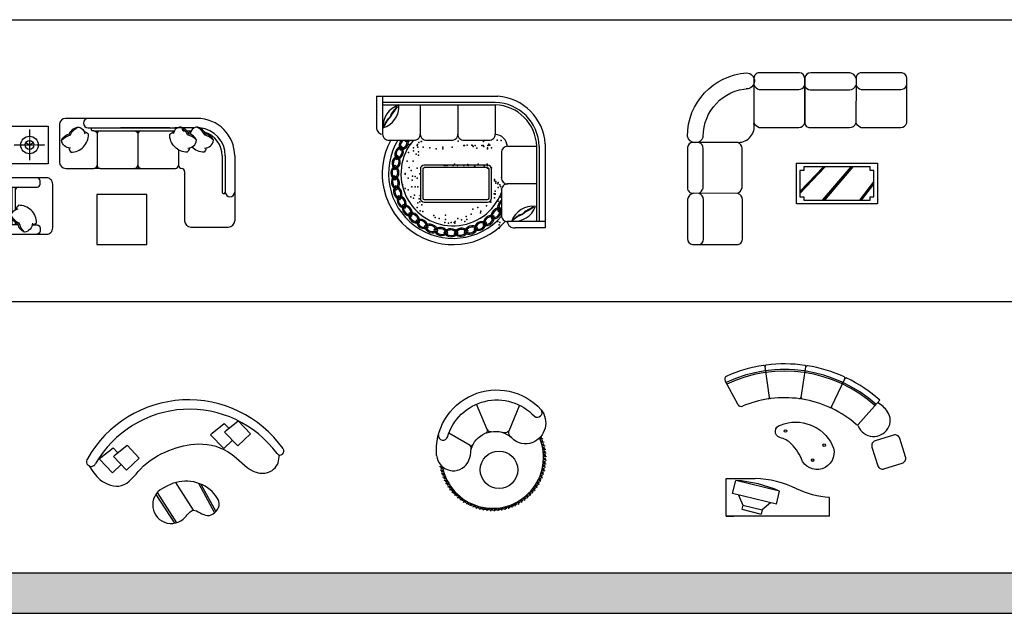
# Model space of a CAD drawing. Header units: millimetres. Extents: x -30782 to 40110, y 35885 to 73818.
# Tile 17 of 166: x -16086 to -349, y 35885 to 45369. Entities that reach past the tile are written whole.
import ezdxf

# ---------------------------------------------------------------- set-up
doc = ezdxf.new("R2010")
doc.units = ezdxf.units.MM
doc.linetypes.add('CENTER', pattern=[2, 1.25, -0.25, 0.25, -0.25])
doc.layers.add('L1', color=7, linetype='Continuous')

# ---------------------------------------------------------------- blocks, each defined once
blk = doc.blocks.new('A$C714C64AF')
for p, q in [((908, 1917, -5499), (908, 1317, -5499)), ((3108, 2017, -5499), (1005, 2017, -5499)), ((1365, 1867, -5499), (2793, 1867, -5499)), ((3508, 1417, -5499), (3508, 839, -5499)), ((3558, 1417, -5499), (3558, 839, -5499)), ((3708, 1417, -5499), (3708, 839, -5499)), ((1008, 1217, -5499), (1458, 1217, -5499)), ((1558, 1217, -5499), (1458, 1217, -5499)), ((1558, 1217, -5499), (2760, 1217, -5499)), ((2209, 1217, -5499), (2109, 1217, -5499)), ((2908, 1167, -5499), (2908, 381, -5499)), ((3708, 839, -5499), (3708, 381, -5499)), ((3008, 281, -5499), (3608, 281, -5499))]:
    blk.add_line(p, q)
at = {"elevation": -5499}
for points in [[(128, 1892), (728, 1892), (728, 1292), (128, 1292)], [(2306, 800), (1506, 800), (1506, 0), (2306, 0)]]:
    blk.add_lwpolyline(points, close=True, dxfattribs=at)
at = {"linetype": 'CENTER', "elevation": -5499}
for points in [[(428, 1837), (428, 1347)], [(183, 1592), (673, 1592)]]:
    blk.add_lwpolyline(points, dxfattribs=at)
at = {"elevation": -5499}
for points in [[(940, 1667, -0.14773), (1086, 1753, -0.213343), (1215, 1879)], [(1083, 1541, -0.356772), (940, 1667, -0.249542), (1070, 1771)], [(1058, 1544, 0.165541), (1089, 1478, 0.425989), (1370, 1765, 0.121523), (1303, 1804)], [(1066, 1760, -0.306663), (1215, 1879, -0.30633), (1312, 1770)], [(1456, 1817), (1438, 1817, -0.414214), (1418, 1837), (1418, 1847, -0.414214), (1438, 1867)], [(1458, 1817, -0.414214), (1508, 1767)], [(1558, 1817, 0.414214), (1508, 1767), (1508, 1267, 0.432452)], [(1558, 1817, 0.414214), (1508, 1767)], [(2670, 1867), (1884, 1867, 0.414214)], [(2109, 1817, -0.414214), (2159, 1767)], [(2209, 1817, 0.414214), (2159, 1767), (2159, 1267, 0.432452)], [(2209, 1817, 0.414214), (2159, 1767)], [(2982, 1544, -0.165541), (2951, 1478, -0.425989), (2670, 1765, -0.121523), (2737, 1804)], [(2974, 1760, 0.306663), (2825, 1879, 0.30633), (2727, 1770)], [(3068, 1867), (2753, 1867, 0.415492)], [(3100, 1667, 0.14773), (2954, 1753, 0.213343), (2825, 1879)], [(3013, 1867), (2891, 1867, 0.414214), (2871, 1847), (2871, 1837, 0.414214), (2891, 1817), (2963, 1817, 0.414214)], [(2957, 1541, 0.356772), (3100, 1667, 0.249542), (2970, 1771)], [(2964, 1785, -0.071865), (3006, 1804)], [(3243, 1760, 0.306663), (3094, 1879, 0.30633), (2997, 1770)], [(3369, 1667, 0.14773), (3223, 1753, 0.213343), (3094, 1879)], [(3226, 1541, 0.356772), (3369, 1667, 0.249542), (3239, 1771)], [(3251, 1544, -0.165541), (3220, 1478, -0.200231), (3022, 1559)], [(150, 505), (150, 917), (550, 917, 0.414214), (600, 967), (600, 1017, 0.414214), (550, 1067)], [(150, 505), (150, 917), (550, 917, 0.414214), (600, 967), (600, 1017, 0.414214), (550, 1067)], [(150, 505), (150, 897, -0.414214), (170, 917), (180, 917, -0.414214), (200, 897), (200, 555, -0.729729)], [(250, 917, 0.414214), (200, 867)], [(257, 324, -0.306663), (138, 474, -0.30633), (246, 571)], [(350, 198, -0.14773), (264, 345, -0.213343), (138, 474)], [(473, 317, 0.165541), (539, 347, 0.425989), (252, 628, 0.121523), (213, 562)], [(150, 337), (150, 422, -0.414213)], [(200, 355), (200, 337, -0.414214), (180, 317), (170, 317, -0.414214), (150, 337)], [(476, 342, -0.356772), (350, 198, -0.249542), (246, 328)], [(473, 317), (550, 317, -0.414214), (600, 267), (600, 217, -0.414214), (550, 167)]]:
    blk.add_lwpolyline(points, format="xyb", dxfattribs=at)
for points in [[(1458, 1817), (2743, 1817)], [(1884, 1867), (2670, 1867)], [(2944, 1817), (3012, 1817)], [(428, 1592), (367, 1627)], [(428, 1592), (489, 1627)], [(428, 1592), (428, 1522)], [(2810, 1515), (2810, 1267)], [(248, 317), (150, 317), (150, 422)]]:
    blk.add_lwpolyline(points, dxfattribs=at)
blk.add_lwpolyline([(0, 267, 0.414214), (100, 167), (700, 167, 0.414214), (800, 267), (800, 967, 0.414214), (700, 1067), (100, 1067, 0.414214), (0, 967)], format="xyb", close=True, dxfattribs=at)
for radius in [140, 70]:
    blk.add_circle((428, 1592, -5499), radius)
for centre, radius, start, end in [((1008, 1917, -5499), 100, 90, 180), ((1365, 1942, -5499), 75, 90, 270), ((3108, 1417, -5499), 600, 0, 90), ((3108, 1417, -5499), 450, 0, 84.5853), ((3108, 1417, -5499), 400, 0, 72.9371), ((1008, 1317, -5499), 100, 180, 270), ((1458, 1267, -5499), 50, 270, 0), ((1458, 1267, -5499), 50, 270, 0), ((1558, 1267, -5499), 50, 180, 270), ((1558, 1267, -5499), 50, 180, 270), ((2109, 1267, -5499), 50, 270, 0), ((2109, 1267, -5499), 50, 270, 0), ((2209, 1267, -5499), 50, 180, 270), ((2209, 1267, -5499), 50, 180, 270), ((2760, 1267, -5499), 50, 270, 0), ((2760, 1267, -5499), 50, 270, 0), ((2860, 1267, -5499), 50, 180, 270), ((2860, 1267, -5499), 50, 180, 270), ((2858, 1167, -5499), 50, 0, 90), ((3533, 839, -5499), 25, 180, 0), ((3633, 839, -5499), 75, 180, 0), ((3008, 381, -5499), 100, 180, 270), ((3608, 381, -5499), 100, 270, 0)]:
    blk.add_arc(centre, radius, start, end)
blk = doc.blocks.new('A$C2439112B')
for p, q in [((0, 2370), (1940, 2370)), ((0, 2370), (0, 1856)), ((100, 2370), (100, 1763)), ((1900, 2270), (100, 2270)), ((1900, 2230), (100, 2230)), ((338, 2209), (297, 2146)), ((324, 2204), (322, 2204)), ((322, 2204), (322, 2200)), ((327, 2207), (324, 2204)), ((328, 2209), (327, 2207)), ((331, 2209), (328, 2209)), ((700, 2230), (700, 1761)), ((1302, 2231), (1302, 1761)), ((1900, 2231), (1900, 1761)), ((253, 2089), (218, 2030)), ((224, 2048), (223, 2046)), ((226, 2048), (224, 2048)), ((227, 2055), (226, 2048)), ((228, 2057), (227, 2056)), ((227, 2056), (227, 2055)), ((230, 2064), (228, 2057)), ((231, 2074), (230, 2074)), ((230, 2074), (230, 2064)), ((232, 2075), (231, 2074)), ((233, 2082), (232, 2075)), ((235, 2082), (233, 2082)), ((237, 2083), (235, 2082)), ((238, 2090), (237, 2083)), ((239, 2090), (238, 2090)), ((240, 2091), (239, 2090)), ((241, 2098), (240, 2091)), ((244, 2098), (241, 2098)), ((246, 2103), (244, 2098)), ((247, 2103), (246, 2103)), ((248, 2104), (247, 2103)), ((250, 2105), (248, 2104)), ((252, 2107), (250, 2105)), ((253, 2107), (252, 2107)), ((297, 2146), (253, 2089)), ((255, 2109), (253, 2107)), ((256, 2112), (255, 2109)), ((257, 2112), (256, 2112)), ((260, 2119), (257, 2112)), ((261, 2120), (260, 2120)), ((260, 2120), (260, 2119)), ((262, 2122), (261, 2121)), ((261, 2121), (261, 2120)), ((263, 2124), (262, 2124)), ((262, 2124), (262, 2122)), ((264, 2126), (263, 2124)), ((265, 2129), (264, 2127)), ((264, 2127), (264, 2126)), ((268, 2129), (265, 2129)), ((270, 2134), (268, 2129)), ((271, 2134), (270, 2134)), ((274, 2143), (271, 2134)), ((276, 2143), (274, 2143)), ((277, 2144), (276, 2143)), ((279, 2145), (277, 2144)), ((281, 2148), (279, 2145)), ((285, 2148), (281, 2148)), ((286, 2150), (285, 2148)), ((287, 2150), (286, 2150)), ((292, 2152), (287, 2152)), ((287, 2152), (287, 2150)), ((293, 2157), (292, 2155)), ((292, 2155), (292, 2152)), ((294, 2157), (293, 2157)), ((296, 2158), (294, 2157)), ((297, 2160), (296, 2158)), ((299, 2162), (297, 2162)), ((297, 2162), (297, 2160)), ((300, 2170), (299, 2163)), ((299, 2163), (299, 2162)), ((301, 2170), (300, 2170)), ((304, 2171), (301, 2170)), ((305, 2178), (304, 2171)), ((308, 2178), (305, 2178)), ((311, 2182), (308, 2182)), ((308, 2182), (308, 2178)), ((312, 2185), (311, 2182)), ((313, 2186), (312, 2185)), ((314, 2187), (313, 2187)), ((313, 2187), (313, 2186)), ((315, 2188), (314, 2187)), ((318, 2195), (315, 2195)), ((315, 2195), (315, 2188)), ((319, 2196), (318, 2195)), ((320, 2199), (319, 2196)), ((322, 2200), (320, 2200)), ((320, 2200), (320, 2199)), ((130, 1910), (107, 1862)), ((114, 1894), (113, 1887)), ((115, 1895), (114, 1894)), ((116, 1899), (115, 1897)), ((115, 1897), (115, 1895)), ((117, 1899), (116, 1899)), ((119, 1900), (117, 1899)), ((120, 1902), (119, 1900)), ((122, 1904), (120, 1904)), ((120, 1904), (120, 1902)), ((123, 1913), (122, 1904)), ((126, 1913), (123, 1913)), ((128, 1917), (126, 1913)), ((129, 1917), (128, 1917)), ((131, 1922), (129, 1917)), ((167, 1972), (130, 1910)), ((133, 1922), (131, 1922)), ((134, 1929), (133, 1922)), ((135, 1930), (134, 1929)), ((136, 1930), (135, 1930)), ((138, 1937), (136, 1930)), ((139, 1938), (138, 1938)), ((138, 1938), (138, 1937)), ((141, 1945), (139, 1938)), ((142, 1946), (141, 1945)), ((143, 1946), (142, 1946)), ((145, 1951), (143, 1949)), ((143, 1949), (143, 1946)), ((148, 1954), (145, 1952)), ((145, 1952), (145, 1951)), ((150, 1957), (148, 1956)), ((148, 1956), (148, 1954)), ((151, 1964), (150, 1957)), ((152, 1964), (151, 1964)), ((154, 1966), (152, 1964)), ((156, 1968), (154, 1966)), ((157, 1968), (156, 1968)), ((159, 1971), (157, 1968)), ((160, 1973), (159, 1971)), ((161, 1973), (160, 1973)), ((163, 1974), (161, 1973)), ((164, 1976), (163, 1974)), ((166, 1978), (164, 1978)), ((164, 1978), (164, 1976)), ((168, 1987), (166, 1987)), ((166, 1987), (166, 1978)), ((218, 2030), (167, 1972)), ((170, 1991), (168, 1989)), ((168, 1989), (168, 1987)), ((171, 1991), (170, 1991)), ((173, 1994), (171, 1991)), ((174, 1996), (173, 1994)), ((178, 2000), (174, 1996)), ((180, 2003), (178, 2001)), ((178, 2001), (178, 2000)), ((182, 2005), (180, 2003)), ((185, 2005), (182, 2005)), ((187, 2008), (185, 2006)), ((185, 2006), (185, 2005)), ((190, 2010), (187, 2010)), ((187, 2010), (187, 2008)), ((191, 2012), (190, 2010)), ((194, 2015), (191, 2012)), ((195, 2015), (194, 2015)), ((202, 2022), (195, 2015)), ((204, 2023), (202, 2023)), ((202, 2023), (202, 2022)), ((205, 2024), (204, 2023)), ((207, 2025), (205, 2024)), ((208, 2027), (207, 2025)), ((211, 2027), (208, 2027)), ((212, 2034), (211, 2027)), ((213, 2035), (212, 2034)), ((216, 2035), (213, 2035)), ((218, 2042), (216, 2035)), ((220, 2044), (218, 2042)), ((223, 2046), (220, 2045)), ((220, 2045), (220, 2044)), ((107, 1866), (106, 1865)), ((108, 1869), (107, 1868)), ((107, 1868), (107, 1866)), ((109, 1878), (108, 1877)), ((108, 1877), (108, 1869)), ((111, 1878), (109, 1878)), ((113, 1886), (111, 1886)), ((111, 1886), (111, 1878)), ((113, 1887), (113, 1886)), ((186, 1670), (614, 1670)), ((788, 1670), (1202, 1670)), ((1386, 1670), (1800, 1670)), ((2700, 1610), (2700, 270)), ((2000, 1485), (2000, 1056)), ((2561, 1570), (2093, 1570)), ((2560, 1570), (2560, 970)), ((2600, 1570), (2600, 970)), ((1777, 1269), (765, 1269)), ((703, 1206), (703, 742)), ((742, 1206), (742, 742)), ((1777, 1230), (765, 1230)), ((1800, 742), (1800, 1206)), ((1839, 742), (1839, 1206)), ((2560, 970), (2092, 970)), ((2561, 970), (2093, 970)), ((2560, 970), (2560, 370)), ((2600, 970), (2600, 370)), ((2000, 884), (2000, 455)), ((765, 719), (1777, 719)), ((765, 680), (1777, 680)), ((2333, 482), (2263, 449)), ((2287, 473), (2284, 472)), ((2290, 474), (2287, 473)), ((2292, 473), (2290, 474)), ((2293, 474), (2292, 473)), ((2295, 474), (2293, 474)), ((2296, 477), (2295, 474)), ((2300, 475), (2296, 477)), ((2302, 477), (2300, 475)), ((2305, 478), (2302, 477)), ((2306, 477), (2305, 478)), ((2315, 481), (2306, 477)), ((2315, 482), (2315, 481)), ((2317, 481), (2315, 482)), ((2319, 482), (2317, 481)), ((2320, 482), (2319, 482)), ((2322, 484), (2320, 482)), ((2326, 483), (2322, 484)), ((2329, 489), (2326, 483)), ((2331, 489), (2329, 489)), ((2333, 488), (2331, 489)), ((2388, 522), (2333, 482)), ((2338, 494), (2333, 488)), ((2341, 494), (2338, 494)), ((2341, 495), (2341, 494)), ((2344, 495), (2341, 495)), ((2346, 497), (2344, 495)), ((2348, 496), (2346, 497)), ((2352, 502), (2348, 496)), ((2354, 503), (2352, 503)), ((2352, 503), (2352, 502)), ((2357, 509), (2354, 503)), ((2361, 518), (2357, 509)), ((2362, 517), (2361, 518)), ((2364, 518), (2362, 517)), ((2368, 524), (2364, 518)), ((2370, 523), (2368, 524)), ((2371, 523), (2370, 523)), ((2375, 529), (2371, 523)), ((2376, 529), (2375, 529)), ((2378, 529), (2376, 529)), ((2382, 535), (2378, 529)), ((2384, 534), (2382, 535)), ((2388, 537), (2384, 534)), ((2452, 557), (2388, 522)), ((2389, 537), (2388, 537)), ((2390, 538), (2389, 537)), ((2393, 538), (2390, 538)), ((2395, 539), (2393, 538)), ((2396, 539), (2395, 539)), ((2399, 540), (2396, 539)), ((2401, 542), (2399, 540)), ((2402, 541), (2401, 542)), ((2407, 547), (2402, 541)), ((2407, 548), (2407, 547)), ((2408, 547), (2407, 548)), ((2409, 548), (2408, 547)), ((2410, 549), (2409, 548)), ((2411, 551), (2410, 549)), ((2412, 551), (2411, 551)), ((2414, 551), (2412, 551)), ((2416, 554), (2414, 552)), ((2414, 552), (2414, 551)), ((2418, 553), (2416, 554)), ((2422, 556), (2418, 553)), ((2423, 556), (2422, 556)), ((2429, 563), (2423, 556)), ((2431, 562), (2429, 563)), ((2433, 563), (2431, 562)), ((2436, 563), (2433, 563)), ((2438, 565), (2436, 563)), ((2442, 563), (2438, 565)), ((2444, 565), (2442, 563)), ((2445, 564), (2444, 565)), ((2446, 566), (2445, 564)), ((2450, 564), (2446, 566)), ((2451, 567), (2450, 564)), ((2453, 568), (2451, 567)), ((2515, 598), (2452, 557)), ((2454, 568), (2453, 568)), ((2455, 568), (2454, 568)), ((2457, 570), (2455, 568)), ((2458, 571), (2457, 570)), ((2460, 570), (2458, 571)), ((2461, 571), (2460, 570)), ((2464, 577), (2461, 571)), ((2465, 577), (2464, 577)), ((2468, 577), (2465, 577)), ((2472, 583), (2468, 577)), ((2475, 581), (2472, 583)), ((2477, 585), (2475, 581)), ((2479, 585), (2477, 585)), ((2481, 586), (2479, 585)), ((2483, 587), (2481, 586)), ((2483, 588), (2483, 587)), ((2484, 587), (2483, 588)), ((2486, 588), (2484, 587)), ((2488, 594), (2486, 588)), ((2490, 593), (2488, 594)), ((2492, 594), (2490, 593)), ((2494, 596), (2492, 594)), ((2494, 597), (2494, 596)), ((2497, 596), (2494, 597)), ((2498, 600), (2497, 596)), ((2501, 599), (2498, 600)), ((2504, 600), (2501, 599)), ((2506, 602), (2504, 600)), ((2509, 600), (2506, 602)), ((2560, 370), (2092, 370)), ((2700, 370), (2093, 370)), ((2204, 408), (2164, 373)), ((2166, 377), (2164, 377)), ((2168, 379), (2166, 378)), ((2166, 378), (2166, 377)), ((2171, 386), (2168, 379)), ((2172, 387), (2171, 386)), ((2173, 386), (2172, 387)), ((2177, 394), (2173, 386)), ((2179, 393), (2177, 394)), ((2183, 400), (2179, 394)), ((2179, 394), (2179, 393)), ((2185, 401), (2183, 400)), ((2187, 403), (2185, 402)), ((2185, 402), (2185, 401)), ((2188, 403), (2187, 403)), ((2190, 403), (2188, 403)), ((2192, 405), (2190, 403)), ((2192, 406), (2192, 405)), ((2194, 405), (2192, 406)), ((2199, 413), (2194, 405)), ((2201, 412), (2199, 413)), ((2205, 416), (2201, 412)), ((2263, 449), (2204, 408)), ((2206, 415), (2205, 416)), ((2210, 418), (2206, 415)), ((2211, 418), (2210, 418)), ((2215, 424), (2211, 418)), ((2217, 424), (2215, 424)), ((2218, 424), (2217, 424)), ((2223, 429), (2218, 424)), ((2223, 430), (2223, 429)), ((2224, 430), (2223, 430)), ((2228, 436), (2224, 430)), ((2229, 436), (2228, 436)), ((2231, 436), (2229, 436)), ((2235, 439), (2231, 438)), ((2231, 438), (2231, 436)), ((2238, 441), (2235, 440)), ((2235, 440), (2235, 439)), ((2239, 443), (2238, 441)), ((2241, 443), (2239, 443)), ((2245, 449), (2241, 443)), ((2246, 448), (2245, 449)), ((2249, 449), (2246, 448)), ((2251, 451), (2249, 449)), ((2252, 450), (2251, 451)), ((2255, 452), (2252, 450)), ((2257, 453), (2255, 452)), ((2258, 453), (2257, 453)), ((2260, 453), (2258, 453)), ((2262, 455), (2260, 453)), ((2262, 456), (2262, 455)), ((2264, 455), (2262, 456)), ((2268, 464), (2264, 455)), ((2270, 463), (2268, 464)), ((2271, 465), (2270, 463)), ((2273, 467), (2271, 465)), ((2274, 466), (2273, 467)), ((2277, 467), (2274, 466)), ((2279, 469), (2277, 467)), ((2284, 471), (2279, 469)), ((2284, 472), (2284, 471)), ((2700, 270), (2215, 270))]:
    blk.add_line(p, q)
for centre, radius, start, end in [((1883, 1553), 819, 4.0176, 85.9824), ((-1, 2210), 362, 286.9741, 3.5511), ((466, 1886), 362, 106.9741, 183.5511), ((1883, 1553), 719, 1.3632, 88.652), ((1883, 1553), 679, 1.4445, 88.5726), ((107, 1871), 108, 187.6347, 266.3152), ((193, 1762), 92.9, 179.5378, 274.4121), ((607, 1762), 92.9, 265.5879, 0.4622), ((795, 1762), 92.9, 179.5378, 274.4121), ((1209, 1762), 92.9, 265.5879, 0.4622), ((1393, 1762), 92.9, 179.5378, 274.4121), ((1807, 1762), 92.9, 265.5879, 0.4622), ((1883, 1553), 211, 4.5991, 85.4009), ((1224, 1131), 1131, 151.5303, 317.9993), ((1224, 1131), 1031, 148.4701, 318.8621), ((494, 1574), 132, 133.8514, 207.9409), ((379, 1644), 132, 269.7272, 11.0914), ((494, 1574), 112, 121.7847, 201.8082), ((379, 1644), 112, 275.8599, 13.1064), ((1224, 1131), 831, 139.5451, 339.0908), ((585, 1694), 132, 190.7775, 197.9409), ((483, 1783), 132, 259.7272, 300.7348), ((382, 1297), 132, 109.0779, 227.9409), ((426, 1441), 132, 99.0779, 217.9409), ((250, 1323), 132, 289.7272, 48.5902), ((426, 1441), 112, 105.8599, 211.8082), ((300, 1489), 132, 279.7272, 38.5902), ((300, 1489), 112, 285.8599, 31.8082), ((2093, 1478), 92.9, 89.5378, 184.4121), ((363, 1148), 132, 119.0779, 237.9409), ((382, 1297), 112, 115.8599, 221.8082), ((229, 1151), 132, 299.7272, 58.5902), ((250, 1323), 112, 295.8599, 41.8082), ((765, 1206), 62.4, 90, 180), ((1777, 1206), 62.4, 0, 90), ((363, 1148), 112, 125.8599, 231.8082), ((229, 1151), 112, 305.8599, 51.8082), ((765, 1206), 23.4, 90, 180), ((1777, 1206), 23.4, 0, 90), ((371, 998), 132, 129.0779, 247.9409), ((371, 998), 112, 135.8599, 241.8082), ((238, 978), 132, 309.7272, 68.5902), ((238, 978), 112, 315.8599, 61.8082), ((2093, 1063), 92.9, 175.5879, 270.4622), ((2093, 1063), 92.9, 175.5879, 270.4622), ((2093, 877), 92.9, 89.5378, 184.4121), ((405, 852), 132, 139.0779, 257.9409), ((405, 852), 112, 145.8599, 251.8082), ((277, 809), 132, 319.7272, 78.5902), ((277, 809), 112, 325.8599, 71.8082), ((463, 714), 132, 149.0779, 267.9409), ((345, 649), 132, 329.7272, 88.5902), ((463, 714), 112, 155.8599, 261.8082), ((345, 649), 112, 335.8599, 81.8082), ((545, 588), 132, 159.0779, 277.9409), ((440, 503), 132, 339.7272, 98.5902), ((765, 742), 62.4, 180, 270), ((765, 742), 23.4, 180, 270), ((1777, 742), 23.4, 270, 0), ((1777, 742), 62.4, 270, 0), ((2069, 590), 132, 121.5958, 208.5902), ((2069, 590), 112, 128.1388, 201.8082), ((545, 588), 112, 165.8599, 271.8082), ((440, 503), 112, 345.8599, 91.8082), ((647, 478), 132, 169.0779, 287.9409), ((558, 377), 132, 349.7272, 108.5902), ((647, 478), 112, 175.8599, 281.8082), ((558, 377), 112, 355.8599, 101.8082), ((1965, 452), 132, 79.7272, 198.5902), ((1863, 540), 132, 259.0779, 17.9409), ((1965, 452), 112, 85.8599, 191.8082), ((1863, 540), 112, 265.8599, 11.8082), ((1954, 660), 132, 269.0779, 290.5082), ((1954, 660), 112, 275.8599, 294.391), ((2502, 251), 362, 83.2392, 159.8162), ((2204, 735), 362, 263.2392, 339.8162), ((697, 272), 132, 359.7272, 118.5902), ((767, 388), 132, 179.0779, 297.9409), ((697, 272), 112, 5.8599, 111.8082), ((767, 388), 112, 185.8599, 291.8082), ((852, 194), 132, 9.7272, 128.5902), ((1627, 357), 132, 239.0779, 357.9409), ((1692, 238), 132, 59.7272, 178.5902), ((1692, 238), 112, 65.8599, 171.8082), ((1627, 357), 112, 245.8599, 351.8082), ((1838, 333), 132, 69.7272, 188.5902), ((1753, 438), 132, 249.0779, 7.9409), ((1838, 333), 112, 75.8599, 181.8082), ((1753, 438), 112, 255.8599, 1.8082), ((2093, 462), 92.9, 175.5879, 270.4622), ((2093, 462), 92.9, 175.5879, 270.4622), ((2201, 376), 108, 183.6848, 277.6347), ((901, 319), 132, 189.0779, 307.9409), ((852, 194), 112, 15.8599, 121.8082), ((901, 319), 112, 195.8599, 301.8082), ((1018, 143), 132, 19.7272, 138.5902), ((1044, 275), 132, 199.0779, 317.9409), ((1018, 143), 112, 25.8599, 131.8082), ((1044, 275), 112, 205.8599, 311.8082), ((1190, 122), 132, 29.7272, 148.5902), ((1193, 257), 132, 209.0779, 327.9409), ((1190, 122), 112, 35.8599, 141.8082), ((1193, 257), 112, 215.8599, 321.8082), ((1364, 131), 132, 39.7272, 158.5902), ((1343, 264), 132, 219.0779, 337.9409), ((1364, 131), 112, 45.8599, 151.8082), ((1343, 264), 112, 225.8599, 331.8082), ((1533, 170), 132, 49.7272, 168.5902), ((1489, 298), 132, 229.0779, 347.9409), ((1533, 170), 112, 55.8599, 161.8082), ((1489, 298), 112, 235.8599, 341.8082)]:
    blk.add_arc(centre, radius, start, end)
for p in [(524, 1598), (552, 1613), (652, 1584), (659, 1598), (680, 1634), (715, 1648), (722, 1648), (1305, 1655), (1400, 1584), (1407, 1584), (1450, 1591), (1528, 1591), (1535, 1584), (1577, 1584), (1684, 1584), (1705, 1584), (1712, 1648), (1783, 1584), (1797, 1606), (1804, 1591), (1811, 1591), (1931, 1669), (1995, 1662), (515, 1471), (593, 1549), (593, 1499), (635, 1443), (664, 1556), (671, 1485), (671, 1428), (749, 1556), (855, 1549), (954, 1528), (954, 1528), (1060, 1556), (1063, 1532), (1209, 1556), (1549, 1570), (1606, 1542), (1719, 1570), (1776, 1549), (1776, 1528), (1839, 1549), (494, 1336), (586, 1336), (1084, 1264), (1105, 1264), (1129, 1263), (1226, 1264), (1247, 1285), (1297, 1264), (1396, 1263), (1460, 1278), (1467, 1264), (1629, 1285), (1771, 1285), (1774, 1263), (458, 1138), (458, 1124), (522, 1230), (557, 1187), (650, 1223), (695, 1130), (1566, 1250), (1573, 1250), (1722, 1257), (1778, 1222), (1840, 1229), (416, 961), (508, 1060), (572, 1031), (579, 1095), (621, 1088), (650, 1060), (1889, 1039), (1889, 1017), (1910, 1010), (1910, 982), (1939, 969), (1946, 991), (1974, 954), (2000, 1070), (2093, 970), (458, 897), (508, 876), (565, 925), (607, 790), (621, 925), (664, 925), (1882, 812), (1896, 852), (1896, 812), (1896, 805), (1946, 913), (1981, 928), (2000, 884), (384, 775), (550, 762), (593, 741), (664, 670), (685, 734), (692, 684), (699, 783), (727, 635), (1828, 676), (1889, 748), (1939, 701), (1946, 694), (1988, 757), (650, 592), (699, 542), (742, 528), (1514, 486), (1542, 564), (1620, 592), (1662, 507), (1669, 535), (1761, 620), (1953, 531), (1960, 545), (919, 464), (940, 436), (1004, 415), (1096, 351), (1103, 472), (1103, 401), (1152, 344), (1195, 351), (1244, 351), (1252, 344), (1259, 372), (1301, 415), (1358, 394), (1414, 372), (1436, 450), (1443, 401), (1939, 368), (1960, 318), (1974, 353), (2000, 470), (1960, 261)]:
    blk.add_point(p)
blk = doc.blocks.new('A$C2F471D6A')
for p, q in [((2696, 2657), (2692, 1940)), ((1797, 841), (2183, 1243)), ((1797, 834), (2190, 1243)), ((1797, 826), (2197, 1243)), ((1797, 819), (2204, 1243)), ((1797, 849), (2175, 1243)), ((2161, 710), (2615, 1243)), ((2169, 710), (2622, 1243)), ((2176, 710), (2630, 1243)), ((2183, 710), (2637, 1243)), ((2190, 710), (2644, 1243)), ((2197, 710), (2651, 1243)), ((2755, 710), (2980, 1001)), ((2763, 710), (2981, 992)), ((2770, 710), (2981, 983)), ((2777, 710), (2981, 973)), ((2784, 710), (2981, 964)), ((807, 818), (90, 821))]:
    blk.add_line(p, q)
for points in [[(0, 1730, -0.393715), (947, 2745)], [(947, 2745, -1), (938, 2487, 1)], [(1061, 1940, 0.132391), (1146, 1873), (1779, 1873, 0.326313), (1875, 1944), (1875, 2657, 0.389129), (1793, 2746), (1150, 2746, 0.426582), (1064, 2657, 0.287811)], [(1061, 2546, 0.132391), (1146, 2479), (1779, 2479, 0.287096), (1869, 2536)], [(1878, 2536, 0.331063), (1960, 2475), (2433, 2475)], [(2433, 2475), (2592, 2475, 0.316456), (2692, 2546, 0.132391), (2777, 2479), (3410, 2479, 0.287096), (3501, 2536)], [(252, 1720), (252, 1729, -0.399385), (979, 2494)], [(813, 1633, 0.469502), (1064, 1935, -1.204519)], [(252, 1720, -0.77294), (0, 1730, -1)], [(257, 559), (257, 718, 0.316456), (187, 818, 0.132391), (254, 903), (254, 1535, 0.326313), (183, 1632), (181, 1632, 0.389129)], [(181, 0, 0.385191), (257, 85), (257, 559)]]:
    blk.add_lwpolyline(points, format="xyb")
for points in [[(2433, 1870), (2592, 1870, 0.316456), (2692, 1940, 0.132391), (2777, 1873), (3410, 1873, 0.326313), (3506, 1944), (3506, 2657, 0.389129), (3425, 2746), (2781, 2746, 0.426582), (2696, 2657, 0.287811), (2596, 2746), (1971, 2746, 0.366167), (1875, 2665), (1875, 1955, 0.414362), (1960, 1870)], [(878, 559), (878, 718, 0.316456), (807, 818, 0.132391), (874, 903), (874, 1535, 0.326313), (804, 1632), (90, 1632, 0.389129), (1, 1550), (1, 906, 0.426582), (90, 821, 0.287811), (1, 721), (1, 96, 0.366167), (83, 0), (792, 0, 0.414362), (878, 85)]]:
    blk.add_lwpolyline(points, format="xyb", close=True)
blk.add_lwpolyline([(1064, 2657), (1061, 1940)])
for points in [[(1742, 652), (1742, 1300), (3038, 1300), (3038, 652)], [(2981, 1186), (2920, 1186), (2920, 1243), (1860, 1243), (1860, 1186), (1797, 1186), (1797, 762), (1860, 762), (1860, 709), (2920, 709), (2920, 762), (2981, 762)]]:
    blk.add_lwpolyline(points, close=True)
blk = doc.blocks.new('A$C3EC50241')
for p, q in [((1424, 654), (1703, 210)), ((1792, 642), (2047, 170)), ((1131, 495), (1439, 11)), ((1828, 628), (2069, 191)), ((1109, 465), (1408, 4))]:
    blk.add_line(p, q)
for points in [[(2333, 1330), (2194, 1199), (1983, 1417), (2009, 1444), (2202, 1598), (2274, 1521)], [(557, 941), (417, 810), (206, 1029), (232, 1055), (425, 1209), (497, 1132)]]:
    blk.add_lwpolyline(points)
for points in [[(2232, 1487), (2426, 1642), (2620, 1433), (2418, 1242), (2206, 1461)], [(456, 1099), (649, 1253), (844, 1044), (641, 854), (430, 1072)]]:
    blk.add_lwpolyline(points, close=True)
for centre, radius, start, end in [((1630, 120), 1855, 35.4188, 150.4691), ((1647, 91), 1734, 36.2185, 150.0975), ((3094, 1155), 61.9, 219.4991, 39.4991), ((75, 988), 75.5, 142.1076, 335.1072), ((1588, 59), 617, 50.9718, 122.7238), ((1356, 298), 298, 109.7527, 318.3146)]:
    blk.add_arc(centre, radius, start, end)
blk.add_open_spline([(45, 919), (94, 839), (206, 660), (609, 524), (880, 941), (1288, 1182), (1807, 1315), (2321, 1180), (2572, 838), (2893, 773), (3075, 926), (3079, 1052), (3080, 1095)], degree=3, knots=[0, 0, 0, 0, 280.278128, 634.096231, 1036.308239, 1579.96714, 2063.779604, 2608.401032, 3054.768873, 3273.17217, 3516.561775, 3643.990105, 3643.990105, 3643.990105, 3643.990105])
blk.add_spline([(1578, 99), (1707, 210), (1934, 125), (2119, 282), (1977, 539)], degree=3)
blk = doc.blocks.new('A$C7F577887')
for p, q in [((809, 1303), (637, 1710)), ((1325, 1695), (1154, 1278)), ((536, 1048), (197, 1249)), ((1655, 1174), (1677, 1191)), ((1658, 1164), (1685, 1177)), ((1658, 1148), (1703, 1161)), ((1660, 1156), (1688, 1166)), ((1674, 1122), (1697, 1137)), ((1675, 1096), (1722, 1106)), ((1676, 1111), (1705, 1123)), ((1679, 1103), (1707, 1111)), ((1689, 1043), (1736, 1049)), ((1690, 1068), (1714, 1082)), ((1691, 1058), (1720, 1067)), ((1693, 1050), (1722, 1056)), ((1700, 989), (1747, 992)), ((1702, 1014), (1727, 1026)), ((1703, 1004), (1732, 1011)), ((1704, 995), (1733, 999)), ((1711, 959), (1736, 970)), ((1711, 949), (1741, 954)), ((1707, 934), (1754, 934)), ((1709, 824), (1756, 817)), ((1710, 879), (1757, 876)), ((1711, 940), (1740, 942)), ((1713, 793), (1741, 798)), ((1714, 829), (1744, 827)), ((1715, 904), (1742, 913)), ((1715, 893), (1745, 897)), ((1715, 885), (1744, 885)), ((1715, 838), (1745, 839)), ((1716, 848), (1743, 855)), ((93, 712), (47, 707)), ((105, 658), (59, 650)), ((90, 705), (61, 700)), ((91, 697), (62, 689)), ((92, 686), (67, 673)), ((102, 651), (74, 644)), ((104, 643), (75, 633)), ((106, 632), (82, 618)), ((1685, 660), (1729, 645)), ((1691, 665), (1719, 657)), ((1693, 673), (1723, 668)), ((1696, 714), (1742, 701)), ((1697, 683), (1724, 684)), ((1702, 719), (1731, 713)), ((1704, 727), (1734, 724)), ((1705, 769), (1751, 759)), ((1707, 738), (1735, 741)), ((1710, 774), (1739, 770)), ((1711, 782), (1742, 781)), ((121, 605), (75, 594)), ((118, 598), (90, 589)), ((121, 590), (93, 578)), ((140, 553), (95, 540)), ((123, 579), (100, 563)), ((138, 546), (110, 535)), ((141, 538), (114, 524)), ((163, 503), (119, 486)), ((144, 528), (122, 510)), ((161, 495), (134, 483)), ((164, 488), (138, 472)), ((168, 478), (148, 459)), ((1620, 475), (1647, 469)), ((1628, 505), (1668, 481)), ((1635, 508), (1661, 495)), ((1639, 516), (1667, 505)), ((1644, 525), (1672, 521)), ((1650, 556), (1692, 534)), ((1657, 559), (1684, 548)), ((1660, 567), (1689, 558)), ((1665, 576), (1693, 574)), ((1669, 607), (1712, 589)), ((1676, 611), (1703, 602)), ((1679, 619), (1708, 612)), ((1683, 629), (1711, 629)), ((189, 454), (146, 435)), ((187, 447), (162, 432)), ((191, 439), (166, 422)), ((218, 407), (176, 385)), ((196, 430), (177, 409)), ((217, 400), (192, 384)), ((221, 393), (198, 374)), ((227, 383), (209, 362)), ((250, 363), (210, 337)), ((250, 355), (226, 337)), ((255, 348), (232, 328)), ((260, 339), (244, 317)), ((285, 320), (247, 292)), ((1506, 322), (1538, 288)), ((1513, 323), (1535, 303)), ((1519, 329), (1544, 311)), ((1527, 337), (1552, 325)), ((1541, 365), (1575, 333)), ((1548, 366), (1571, 348)), ((1554, 373), (1579, 356)), ((1561, 381), (1587, 371)), ((1573, 410), (1610, 380)), ((1580, 412), (1604, 395)), ((1585, 419), (1612, 404)), ((1592, 427), (1619, 419)), ((1602, 456), (1641, 429)), ((1609, 459), (1634, 444)), ((1614, 466), (1641, 453)), ((285, 312), (263, 293)), ((291, 306), (270, 284)), ((297, 298), (283, 274)), ((323, 280), (287, 250)), ((324, 273), (303, 252)), ((330, 267), (310, 243)), ((337, 258), (324, 234)), ((364, 243), (330, 210)), ((365, 235), (346, 213)), ((371, 230), (354, 205)), ((379, 222), (368, 197)), ((407, 209), (375, 174)), ((409, 201), (391, 178)), ((415, 196), (399, 170)), ((423, 189), (414, 163)), ((452, 177), (423, 140)), ((454, 170), (438, 145)), ((461, 165), (447, 138)), ((470, 158), (462, 132)), ((1339, 178), (1361, 137)), ((1347, 177), (1362, 153)), ((1354, 182), (1373, 158)), ((1363, 187), (1385, 169)), ((1384, 210), (1409, 170)), ((1392, 210), (1409, 186)), ((1399, 214), (1419, 192)), ((1408, 220), (1431, 204)), ((1427, 245), (1455, 206)), ((1435, 245), (1454, 222)), ((1442, 250), (1463, 229)), ((1450, 256), (1474, 242)), ((1468, 282), (1498, 246)), ((1476, 283), (1496, 261)), ((1482, 288), (1505, 269)), ((1490, 295), (1514, 282)), ((500, 149), (473, 110)), ((502, 141), (488, 116)), ((510, 137), (497, 109)), ((518, 131), (513, 104)), ((549, 124), (525, 83)), ((552, 116), (539, 90)), ((559, 113), (549, 84)), ((569, 107), (565, 80)), ((599, 102), (578, 60)), ((603, 95), (592, 68)), ((611, 92), (602, 63)), ((620, 87), (618, 59)), ((651, 84), (633, 40)), ((656, 77), (646, 49)), ((664, 74), (657, 45)), ((673, 70), (673, 43)), ((705, 69), (689, 24)), ((709, 63), (702, 34)), ((717, 61), (713, 30)), ((727, 57), (729, 29)), ((759, 58), (747, 12)), ((764, 52), (758, 23)), ((772, 50), (769, 20)), ((782, 48), (786, 20)), ((813, 51), (804, 4)), ((819, 45), (815, 16)), ((827, 44), (827, 14)), ((837, 42), (843, 15)), ((868, 47), (863, 0)), ((874, 42), (873, 12)), ((882, 41), (884, 11)), ((893, 40), (900, 13)), ((924, 47), (921, 0)), ((930, 42), (930, 13)), ((938, 42), (942, 12)), ((949, 42), (958, 16)), ((979, 51), (979, 4)), ((985, 46), (987, 17)), ((993, 47), (999, 17)), ((1004, 47), (1015, 22)), ((1033, 58), (1037, 11)), ((1040, 54), (1044, 25)), ((1048, 56), (1056, 26)), ((1059, 56), (1071, 32)), ((1087, 70), (1094, 23)), ((1094, 66), (1101, 37)), ((1102, 68), (1112, 39)), ((1113, 69), (1127, 46)), ((1140, 84), (1150, 38)), ((1148, 81), (1156, 53)), ((1155, 84), (1167, 56)), ((1166, 86), (1182, 63)), ((1192, 103), (1205, 58)), ((1200, 100), (1210, 73)), ((1207, 103), (1221, 76)), ((1218, 106), (1235, 84)), ((1243, 125), (1259, 80)), ((1250, 123), (1262, 96)), ((1258, 126), (1273, 100)), ((1268, 130), (1287, 109)), ((1292, 150), (1311, 107)), ((1300, 148), (1313, 123)), ((1307, 152), (1324, 127)), ((1317, 157), (1337, 137))]:
    blk.add_line(p, q)
for points in [[(2, 890, -0.718965), (1673, 1621)], [(175, 1181, -0.583909), (1564, 1518)], [(1673, 1621, -0.494394), (1537, 1098, -0.321345), (1200, 1175, -19.999525)], [(1564, 1518, 0.889085), (1673, 1621, 4.70549)], [(584, 1067, -0.48471), (1200, 1175, -0.575679)], [(809, 1303, -0.29486), (793, 1250, -0.29486)], [(809, 1303, 0.288406), (877, 1272)], [(876, 1272, 0.003001), (877, 1272)], [(1154, 1278, -0.303522), (1057, 1257, -0.278153)], [(1200, 1175, -0.28885), (1154, 1278, -0.219637)], [(30, 1221, 0.967061), (178, 1193)], [(2, 890, 0.725422), (500, 777, 0.098552), (546, 938, -0.094631), (584, 1067, 4.137775)], [(535, 1048, 0.329719), (585, 1069, 0.260687)], [(552, 978, 0.253294), (535, 1048, -2.815972)]]:
    blk.add_lwpolyline(points, format="xyb")
blk.add_circle((999, 661), 300)
blk.add_arc((895, 862), 815, 190.5975, 22.474)
blk = doc.blocks.new('A$C775D340E')
for p, q in [((713, 1898), (645, 2390)), ((1222, 1894), (1296, 2386)), ((1028, 2342), (885, 2342)), ((214, 1781), (6, 2162)), ((1708, 1747), (1919, 2196)), ((2132, 1467), (2477, 1854)), ((1417, 879), (1393, 879)), ((23, 600), (487, 600)), ((23, 0), (23, 600)), ((124, 360), (176, 572)), ((876, 402), (176, 572)), ((825, 190), (124, 360)), ((220, 337), (287, 178)), ((825, 190), (876, 402)), ((287, 178), (271, 110)), ((287, 178), (597, 103)), ((729, 213), (597, 103)), ((1673, 0), (1673, 300)), ((271, 110), (580, 35)), ((597, 103), (580, 35)), ((1673, 0), (23, 0)), ((23, 0), (143, 0))]:
    blk.add_line(p, q)
for points in [[(2134, 1436, 0.601902), (2608, 1400, 0.304558), (2600, 1670, 0.11541), (2442, 1815, 0.11541)], [(881, 1255, -0.766463), (891, 1457, -0.391619), (1719, 1137, -0.955088), (1243, 876, 0.098673), (1064, 1156, 0.159172), (881, 1255, 0.577327)], [(1673, 300, -0.096837), (1146, 438, 0.113303), (487, 600, -1.231039)]]:
    blk.add_lwpolyline(points, format="xyb")
blk.add_lwpolyline([(2889, 946), (2797, 1243, 0.414214), (2697, 1296), (2405, 1205, 0.414214), (2352, 1105), (2445, 807, 0.414214), (2545, 755), (2837, 846, 0.414214)], format="xyb", close=True)
for centre in [(970, 1361), (1590, 1135), (1405, 896)]:
    blk.add_circle(centre, 20)
for centre, radius, start, end in [((957, 147), 2286, 98.4538, 113.8562), ((624, 2387), 21.6, 7.9072, 98.4538), ((667, 2393), 21.6, 97.3607, 187.9072), ((957, 147), 2286, 81.9198, 97.3607), ((1275, 2389), 21.6, 351.3732, 81.9198), ((1318, 2382), 21.6, 80.8267, 171.3732), ((957, 147), 2286, 65.3858, 80.8267), ((54, 2188), 54, 113.8562, 208.5354), ((957, 147), 2196, 48.3052, 115.1918), ((957, 147), 2171, 48.3052, 115.153), ((1900, 2206), 21.6, 334.8392, 65.3858), ((1939, 2187), 21.6, 64.2927, 154.8392), ((957, 147), 2286, 48.3052, 64.2927), ((692, 1895), 21.6, 278.6074, 7.9072), ((735, 1901), 21.6, 187.9072, 277.2071), ((957, 147), 1746, 82.0734, 97.2071), ((1200, 1898), 21.6, 262.0734, 351.3732), ((1243, 1891), 21.6, 171.3732, 260.6731), ((261, 1807), 54, 208.5354, 292.7297), ((957, 147), 1746, 98.6074, 112.7297), ((957, 147), 1746, 65.5394, 80.6731), ((1689, 1756), 21.6, 245.5394, 334.8392), ((1728, 1738), 21.6, 154.8392, 244.1391), ((957, 147), 1746, 49.0054, 64.1391), ((2116, 1481), 21.6, 229.0054, 318.3052), ((2148, 1452), 21.6, 138.3052, 227.6051), ((7, -1650), 2228, 67.0474, 85.6624)]:
    blk.add_arc(centre, radius, start, end)
blk = doc.blocks.new('format')
h = blk.add_hatch(color=256)
h.set_gradient(color1=(68, 68, 68), color2=(84, 109, 142), tint=1)
h.paths.add_polyline_path([(-27053, 36531), (-27053, 35885), (40110, 35885), (40110, 36531)])
at = {"color": 155, "true_color": 0x546d8e}
for p, q in [((-27053, 45369), (40110, 45369)), ((-27053, 40865), (40110, 40865)), ((-27053, 36531), (40110, 36531)), ((-27053, 35885), (40110, 35885))]:
    blk.add_line(p, q, dxfattribs=at)

msp = doc.modelspace()

# ---------------------------------------------------------------- block references
for name, p in [('A$C2F471D6A', (-5414, 41775)), ('A$C2439112B', (-10385, 41775)), ('A$C714C64AF', (-16358, 41775)), ('A$C775D340E', (-4817, 37436)), ('A$C7F577887', (-9424, 37516)), ('A$C3EC50241', (-15019, 37320))]:
    msp.add_blockref(name, p)
at = {"layer": 'L1'}
msp.add_blockref('format', (0, 0), dxfattribs=at)

doc.saveas('drawing.dxf')
